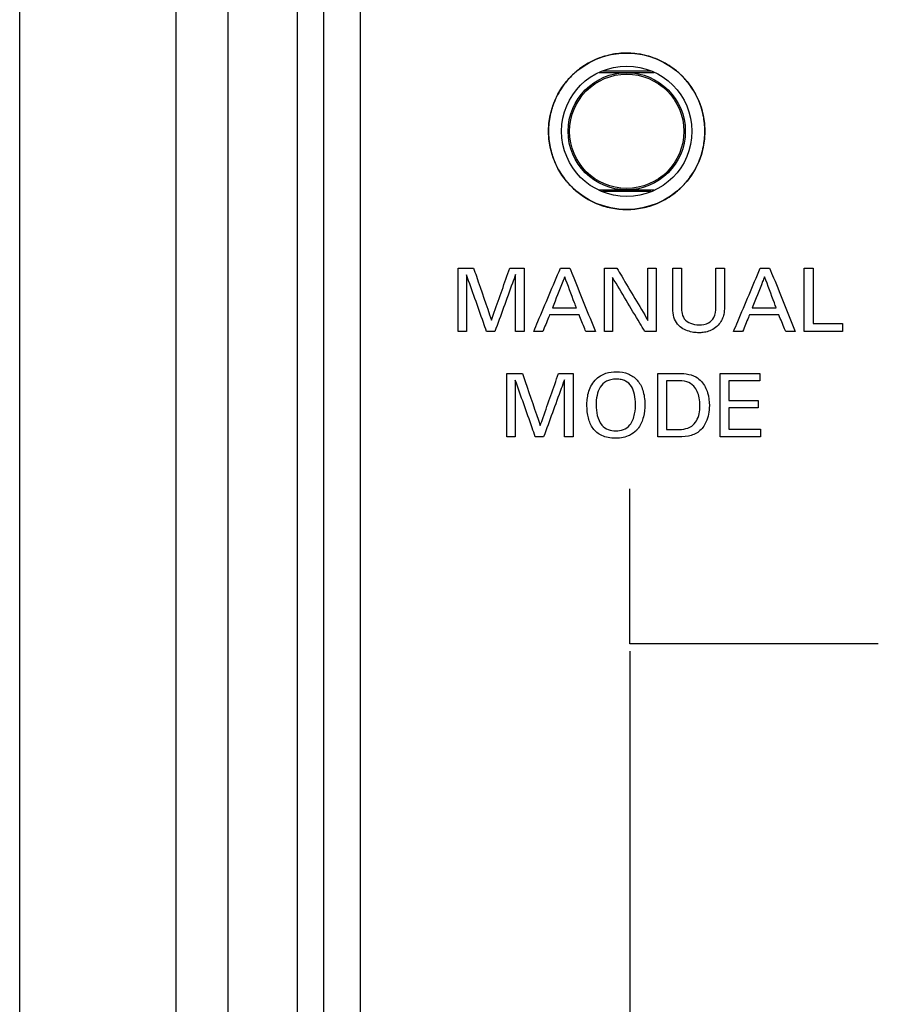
# Model space of a CAD drawing. Header units: inches. Extents: x 0 to 34, y 0 to 22.
# Tile 31 of 86: x 11.052 to 11.464, y 10.347 to 10.819. Entities that reach past the tile are written whole.
import ezdxf

# ---------------------------------------------------------------- set-up
doc = ezdxf.new("R2010")
doc.units = ezdxf.units.IN
doc.header["$LTSCALE"] = 1.87
doc.header["$MEASUREMENT"] = 0
doc.layers.get('0').update_dxf_attribs({"linetype": 'CONTINUOUS'})
doc.layers.add('DATUMCURVES', color=7, linetype='CONTINUOUS')

msp = doc.modelspace()

# ---------------------------------------------------------------- linework, layer by layer
at = {"color": 7, "linetype": 'CONTINUOUS'}
for p, q in [((11.05214, 9.77466), (11.05214, 13.05858)), ((11.15193, 13.05614), (11.15193, 9.89966)), ((11.12698, 13.03114), (11.12698, 9.89966)), ((11.1853, 12.55766), (11.1853, 9.92016)), ((11.1978, 12.54516), (11.1978, 9.93266)), ((11.35643, 10.79375), (11.33016, 10.79375)), ((11.35485, 10.79441), (11.33174, 10.79441)), ((11.33016, 10.73756), (11.35643, 10.73756)), ((11.33174, 10.73691), (11.35485, 10.73691))]:
    msp.add_line(p, q, dxfattribs=at)
for radius in [0.0375, 0.03125, 0.0281, 0.0274]:
    msp.add_circle((11.3433, 10.76566), radius, dxfattribs=at)
at = {"layer": 'DATUMCURVES', "color": 40, "linetype": 'CONTINUOUS'}
for points, knots in [([(11.1978, 12.54515, -0.08195), (11.1978, 12.40909, -0.08195), (11.1978, 11.53825, -0.08195), (11.1978, 10.66742, -0.08195), (11.1978, 9.93266, -0.08195)], [0, 0, 0, 0, 0.15625, 1, 1, 1, 1]), ([(11.21556, 9.96711, -0.08195), (11.21556, 10.04518, -0.08195), (11.21556, 10.54482, -0.08195), (11.21556, 11.04446, -0.08195), (11.21556, 11.46604, -0.08195)], [0, 0, 0, 0, 0.15625, 1, 1, 1, 1]), ([(11.33172, 10.80133, -0.08195), (11.33069, 10.801, -0.08195), (11.32701, 10.79962, -0.08195), (11.3236, 10.79769, -0.08195), (11.32132, 10.79604, -0.08195)], [0, 0, 0, 0, 0.273078, 1, 1, 1, 1]), ([(11.34336, 10.80315, -0.08195), (11.34079, 10.80315, -0.08195), (11.33678, 10.80275, -0.08195), (11.33303, 10.80175, -0.08195), (11.33172, 10.80133, -0.08195)], [0, 0, 0, 0, 0.643001, 1, 1, 1, 1]), ([(11.35489, 10.80132, -0.08195), (11.35358, 10.80175, -0.08195), (11.34986, 10.80273, -0.08195), (11.3459, 10.80314, -0.08195), (11.34336, 10.80315, -0.08195)], [0, 0, 0, 0, 0.362096, 1, 1, 1, 1]), ([(11.3654, 10.79594, -0.08195), (11.36308, 10.79764, -0.08195), (11.35964, 10.7996, -0.08195), (11.35591, 10.80099, -0.08195), (11.35489, 10.80132, -0.08195)], [0, 0, 0, 0, 0.731827, 1, 1, 1, 1]), ([(11.32132, 10.79604, -0.08195), (11.31971, 10.79487, -0.08195), (11.31671, 10.79232, -0.08195), (11.31415, 10.78933, -0.08195), (11.31301, 10.78776, -0.08195)], [0, 0, 0, 0, 0.507186, 1, 1, 1, 1]), ([(11.37367, 10.78765, -0.08195), (11.3725, 10.78926, -0.08195), (11.36995, 10.79224, -0.08195), (11.36697, 10.7948, -0.08195), (11.3654, 10.79594, -0.08195)], [0, 0, 0, 0, 0.505661, 1, 1, 1, 1]), ([(11.31294, 10.74364, -0.08195), (11.3141, 10.74204, -0.08195), (11.31666, 10.73904, -0.08195), (11.31966, 10.73648, -0.08195), (11.32124, 10.73532, -0.08195)], [0, 0, 0, 0, 0.50219, 1, 1, 1, 1]), ([(11.36534, 10.73531, -0.08195), (11.36693, 10.73647, -0.08195), (11.36992, 10.73902, -0.08195), (11.37247, 10.74201, -0.08195), (11.37363, 10.7436, -0.08195)], [0, 0, 0, 0, 0.500336, 1, 1, 1, 1]), ([(11.32124, 10.73532, -0.08195), (11.32355, 10.73364, -0.08195), (11.32816, 10.73102, -0.08195), (11.33564, 10.72867, -0.08195), (11.3433, 10.72789, -0.08195), (11.35096, 10.72867, -0.08195), (11.35843, 10.73102, -0.08195), (11.36304, 10.73364, -0.08195), (11.36534, 10.73531, -0.08195)], [0, 0, 0, 0, 0.186053, 0.343094, 0.500134, 0.657174, 0.814214, 1, 1, 1, 1]), ([(11.26239, 10.70008, -0.08195), (11.26278, 10.70008, -0.08195), (11.26526, 10.70008, -0.08195), (11.26774, 10.70008, -0.08195), (11.26984, 10.70008, -0.08195)], [0, 0, 0, 0, 0.15625, 1, 1, 1, 1]), ([(11.26239, 10.66971, -0.08195), (11.26239, 10.67129, -0.08195), (11.26239, 10.68141, -0.08195), (11.26239, 10.69154, -0.08195), (11.26239, 10.70008, -0.08195)], [0, 0, 0, 0, 0.15625, 1, 1, 1, 1]), ([(11.26984, 10.70008, -0.08195), (11.27029, 10.69878, -0.08195), (11.27315, 10.69043, -0.08195), (11.27601, 10.68209, -0.08195), (11.27842, 10.67505, -0.08195)], [0, 0, 0, 0, 0.15625, 1, 1, 1, 1]), ([(11.27842, 10.67505, -0.08195), (11.27888, 10.67635, -0.08195), (11.28181, 10.6847, -0.08195), (11.28474, 10.69304, -0.08195), (11.28721, 10.70008, -0.08195)], [0, 0, 0, 0, 0.15625, 1, 1, 1, 1]), ([(11.28721, 10.70008, -0.08195), (11.28757, 10.70008, -0.08195), (11.28989, 10.70008, -0.08195), (11.2922, 10.70008, -0.08195), (11.29416, 10.70008, -0.08195)], [0, 0, 0, 0, 0.15625, 1, 1, 1, 1]), ([(11.29416, 10.70008, -0.08195), (11.29416, 10.6985, -0.08195), (11.29416, 10.68837, -0.08195), (11.29416, 10.67825, -0.08195), (11.29416, 10.66971, -0.08195)], [0, 0, 0, 0, 0.15625, 1, 1, 1, 1]), ([(11.29871, 10.66971, -0.08195), (11.29937, 10.67129, -0.08195), (11.30364, 10.68141, -0.08195), (11.3079, 10.69154, -0.08195), (11.3115, 10.70008, -0.08195)], [0, 0, 0, 0, 0.15625, 1, 1, 1, 1]), ([(11.3115, 10.70008, -0.08195), (11.31173, 10.70008, -0.08195), (11.31323, 10.70008, -0.08195), (11.31473, 10.70008, -0.08195), (11.316, 10.70008, -0.08195)], [0, 0, 0, 0, 0.15625, 1, 1, 1, 1]), ([(11.316, 10.70008, -0.08195), (11.31664, 10.6985, -0.08195), (11.32073, 10.68837, -0.08195), (11.32483, 10.67825, -0.08195), (11.32828, 10.66971, -0.08195)], [0, 0, 0, 0, 0.15625, 1, 1, 1, 1]), ([(11.3327, 10.70008, -0.08195), (11.33301, 10.70008, -0.08195), (11.33496, 10.70008, -0.08195), (11.33691, 10.70008, -0.08195), (11.33856, 10.70008, -0.08195)], [0, 0, 0, 0, 0.15625, 1, 1, 1, 1]), ([(11.3327, 10.66971, -0.08195), (11.3327, 10.67129, -0.08195), (11.3327, 10.68141, -0.08195), (11.3327, 10.69154, -0.08195), (11.3327, 10.70008, -0.08195)], [0, 0, 0, 0, 0.15625, 1, 1, 1, 1]), ([(11.33856, 10.70008, -0.08195), (11.33933, 10.69877, -0.08195), (11.34431, 10.6904, -0.08195), (11.34929, 10.68203, -0.08195), (11.35349, 10.67496, -0.08195)], [0, 0, 0, 0, 0.15625, 1, 1, 1, 1]), ([(11.35349, 10.67496, -0.08195), (11.35349, 10.67627, -0.08195), (11.35349, 10.68464, -0.08195), (11.35349, 10.69302, -0.08195), (11.35349, 10.70008, -0.08195)], [0, 0, 0, 0, 0.15625, 1, 1, 1, 1]), ([(11.35349, 10.70008, -0.08195), (11.35369, 10.70008, -0.08195), (11.35498, 10.70008, -0.08195), (11.35627, 10.70008, -0.08195), (11.35736, 10.70008, -0.08195)], [0, 0, 0, 0, 0.15625, 1, 1, 1, 1]), ([(11.35736, 10.70008, -0.08195), (11.35736, 10.6985, -0.08195), (11.35736, 10.68837, -0.08195), (11.35736, 10.67825, -0.08195), (11.35736, 10.66971, -0.08195)], [0, 0, 0, 0, 0.15625, 1, 1, 1, 1]), ([(11.36536, 10.68157, -0.08195), (11.36536, 10.68253, -0.08195), (11.36536, 10.6887, -0.08195), (11.36536, 10.69487, -0.08195), (11.36536, 10.70008, -0.08195)], [0, 0, 0, 0, 0.15625, 1, 1, 1, 1]), ([(11.36536, 10.70008, -0.08195), (11.36558, 10.70008, -0.08195), (11.36698, 10.70008, -0.08195), (11.36839, 10.70008, -0.08195), (11.36957, 10.70008, -0.08195)], [0, 0, 0, 0, 0.15625, 1, 1, 1, 1]), ([(11.36957, 10.70008, -0.08195), (11.36957, 10.6991, -0.08195), (11.36957, 10.69283, -0.08195), (11.36957, 10.68656, -0.08195), (11.36957, 10.68128, -0.08195)], [0, 0, 0, 0, 0.15625, 1, 1, 1, 1]), ([(11.38606, 10.68144, -0.08195), (11.38606, 10.68242, -0.08195), (11.38606, 10.68863, -0.08195), (11.38606, 10.69484, -0.08195), (11.38606, 10.70008, -0.08195)], [0, 0, 0, 0, 0.15625, 1, 1, 1, 1]), ([(11.38606, 10.70008, -0.08195), (11.38627, 10.70008, -0.08195), (11.38763, 10.70008, -0.08195), (11.38899, 10.70008, -0.08195), (11.39014, 10.70008, -0.08195)], [0, 0, 0, 0, 0.15625, 1, 1, 1, 1]), ([(11.39014, 10.70008, -0.08195), (11.39014, 10.69911, -0.08195), (11.39014, 10.69286, -0.08195), (11.39014, 10.68662, -0.08195), (11.39014, 10.68136, -0.08195)], [0, 0, 0, 0, 0.15625, 1, 1, 1, 1]), ([(11.39457, 10.66971, -0.08195), (11.39523, 10.67129, -0.08195), (11.39949, 10.68141, -0.08195), (11.40376, 10.69154, -0.08195), (11.40735, 10.70008, -0.08195)], [0, 0, 0, 0, 0.15625, 1, 1, 1, 1]), ([(11.40735, 10.70008, -0.08195), (11.40759, 10.70008, -0.08195), (11.40909, 10.70008, -0.08195), (11.41059, 10.70008, -0.08195), (11.41185, 10.70008, -0.08195)], [0, 0, 0, 0, 0.15625, 1, 1, 1, 1]), ([(11.41185, 10.70008, -0.08195), (11.41249, 10.6985, -0.08195), (11.41659, 10.68837, -0.08195), (11.42068, 10.67825, -0.08195), (11.42413, 10.66971, -0.08195)], [0, 0, 0, 0, 0.15625, 1, 1, 1, 1]), ([(11.42848, 10.70008, -0.08195), (11.4287, 10.70008, -0.08195), (11.43009, 10.70008, -0.08195), (11.43147, 10.70008, -0.08195), (11.43265, 10.70008, -0.08195)], [0, 0, 0, 0, 0.15625, 1, 1, 1, 1]), ([(11.42848, 10.66971, -0.08195), (11.42848, 10.67129, -0.08195), (11.42848, 10.68141, -0.08195), (11.42848, 10.69154, -0.08195), (11.42848, 10.70008, -0.08195)], [0, 0, 0, 0, 0.15625, 1, 1, 1, 1]), ([(11.43265, 10.70008, -0.08195), (11.43265, 10.69869, -0.08195), (11.43265, 10.68982, -0.08195), (11.43265, 10.68094, -0.08195), (11.43265, 10.67345, -0.08195)], [0, 0, 0, 0, 0.15625, 1, 1, 1, 1]), ([(11.27606, 10.66971, -0.08195), (11.27556, 10.67112, -0.08195), (11.27237, 10.68018, -0.08195), (11.26917, 10.68924, -0.08195), (11.26647, 10.69688, -0.08195)], [0, 0, 0, 0, 0.15625, 1, 1, 1, 1]), ([(11.26647, 10.69688, -0.08195), (11.26647, 10.69546, -0.08195), (11.26647, 10.68641, -0.08195), (11.26647, 10.67735, -0.08195), (11.26647, 10.66971, -0.08195)], [0, 0, 0, 0, 0.15625, 1, 1, 1, 1]), ([(11.29003, 10.69705, -0.08195), (11.28951, 10.69563, -0.08195), (11.28619, 10.68651, -0.08195), (11.28287, 10.6774, -0.08195), (11.28007, 10.66971, -0.08195)], [0, 0, 0, 0, 0.15625, 1, 1, 1, 1]), ([(11.29003, 10.66971, -0.08195), (11.29003, 10.67113, -0.08195), (11.29003, 10.68024, -0.08195), (11.29003, 10.68936, -0.08195), (11.29003, 10.69705, -0.08195)], [0, 0, 0, 0, 0.15625, 1, 1, 1, 1]), ([(11.31356, 10.69592, -0.08195), (11.31325, 10.69514, -0.08195), (11.31129, 10.69018, -0.08195), (11.30932, 10.68521, -0.08195), (11.30767, 10.68102, -0.08195)], [0, 0, 0, 0, 0.15625, 1, 1, 1, 1]), ([(11.31915, 10.68102, -0.08195), (11.31886, 10.6818, -0.08195), (11.317, 10.68676, -0.08195), (11.31513, 10.69173, -0.08195), (11.31356, 10.69592, -0.08195)], [0, 0, 0, 0, 0.15625, 1, 1, 1, 1]), ([(11.35197, 10.66971, -0.08195), (11.35117, 10.67105, -0.08195), (11.34602, 10.67965, -0.08195), (11.34088, 10.68824, -0.08195), (11.33654, 10.6955, -0.08195)], [0, 0, 0, 0, 0.15625, 1, 1, 1, 1]), ([(11.33654, 10.6955, -0.08195), (11.33654, 10.69415, -0.08195), (11.33654, 10.68556, -0.08195), (11.33654, 10.67696, -0.08195), (11.33654, 10.66971, -0.08195)], [0, 0, 0, 0, 0.15625, 1, 1, 1, 1]), ([(11.40941, 10.69592, -0.08195), (11.40911, 10.69514, -0.08195), (11.40714, 10.69018, -0.08195), (11.40518, 10.68521, -0.08195), (11.40353, 10.68102, -0.08195)], [0, 0, 0, 0, 0.15625, 1, 1, 1, 1]), ([(11.41501, 10.68102, -0.08195), (11.41472, 10.6818, -0.08195), (11.41285, 10.68676, -0.08195), (11.41099, 10.69173, -0.08195), (11.40941, 10.69592, -0.08195)], [0, 0, 0, 0, 0.15625, 1, 1, 1, 1]), ([(11.30767, 10.68102, -0.08195), (11.30827, 10.68102, -0.08195), (11.31209, 10.68102, -0.08195), (11.31592, 10.68102, -0.08195), (11.31915, 10.68102, -0.08195)], [0, 0, 0, 0, 0.15625, 1, 1, 1, 1]), ([(11.39014, 10.68136, -0.08195), (11.39014, 10.68018, -0.08195), (11.39001, 10.6782, -0.08195), (11.38912, 10.67544, -0.08195), (11.38764, 10.67303, -0.08195), (11.38536, 10.67097, -0.08195), (11.3826, 10.66971, -0.08195), (11.38009, 10.66917, -0.08195), (11.3777, 10.66902, -0.08195), (11.3752, 10.66922, -0.08195), (11.37235, 10.6699, -0.08195), (11.36943, 10.67135, -0.08195), (11.36582, 10.67482, -0.08195), (11.36536, 10.67895, -0.08195), (11.36536, 10.68157, -0.08195)], [0, 0, 0, 0, 0.089039, 0.148731, 0.217058, 0.301289, 0.376889, 0.443159, 0.494502, 0.557397, 0.632558, 0.71422, 0.801894, 1, 1, 1, 1]), ([(11.36957, 10.68128, -0.08195), (11.36957, 10.68057, -0.08195), (11.36964, 10.67869, -0.08195), (11.37022, 10.67678, -0.08195), (11.37091, 10.6758, -0.08195)], [0, 0, 0, 0, 0.369249, 1, 1, 1, 1]), ([(11.37091, 10.6758, -0.08195), (11.37242, 10.67379, -0.08195), (11.377, 10.67234, -0.08195), (11.38237, 10.67323, -0.08195), (11.38578, 10.67661, -0.08195), (11.38606, 10.6797, -0.08195), (11.38606, 10.68144, -0.08195)], [0, 0, 0, 0, 0.358181, 0.588153, 0.751882, 1, 1, 1, 1]), ([(11.40353, 10.68102, -0.08195), (11.40412, 10.68102, -0.08195), (11.40795, 10.68102, -0.08195), (11.41178, 10.68102, -0.08195), (11.41501, 10.68102, -0.08195)], [0, 0, 0, 0, 0.15625, 1, 1, 1, 1]), ([(11.30632, 10.67761, -0.08195), (11.30615, 10.6772, -0.08195), (11.30506, 10.67457, -0.08195), (11.30396, 10.67193, -0.08195), (11.30304, 10.66971, -0.08195)], [0, 0, 0, 0, 0.15625, 1, 1, 1, 1]), ([(11.32042, 10.67761, -0.08195), (11.31968, 10.67761, -0.08195), (11.31498, 10.67761, -0.08195), (11.31029, 10.67761, -0.08195), (11.30632, 10.67761, -0.08195)], [0, 0, 0, 0, 0.15625, 1, 1, 1, 1]), ([(11.3237, 10.66971, -0.08195), (11.32353, 10.67012, -0.08195), (11.32243, 10.67275, -0.08195), (11.32134, 10.67539, -0.08195), (11.32042, 10.67761, -0.08195)], [0, 0, 0, 0, 0.15625, 1, 1, 1, 1]), ([(11.40218, 10.67761, -0.08195), (11.40201, 10.6772, -0.08195), (11.40091, 10.67457, -0.08195), (11.39982, 10.67193, -0.08195), (11.3989, 10.66971, -0.08195)], [0, 0, 0, 0, 0.15625, 1, 1, 1, 1]), ([(11.41627, 10.67761, -0.08195), (11.41553, 10.67761, -0.08195), (11.41084, 10.67761, -0.08195), (11.40614, 10.67761, -0.08195), (11.40218, 10.67761, -0.08195)], [0, 0, 0, 0, 0.15625, 1, 1, 1, 1]), ([(11.41955, 10.66971, -0.08195), (11.41938, 10.67012, -0.08195), (11.41829, 10.67275, -0.08195), (11.41719, 10.67539, -0.08195), (11.41627, 10.67761, -0.08195)], [0, 0, 0, 0, 0.15625, 1, 1, 1, 1]), ([(11.26647, 10.66971, -0.08195), (11.26626, 10.66971, -0.08195), (11.2649, 10.66971, -0.08195), (11.26354, 10.66971, -0.08195), (11.26239, 10.66971, -0.08195)], [0, 0, 0, 0, 0.15625, 1, 1, 1, 1]), ([(11.28007, 10.66971, -0.08195), (11.27986, 10.66971, -0.08195), (11.27852, 10.66971, -0.08195), (11.27719, 10.66971, -0.08195), (11.27606, 10.66971, -0.08195)], [0, 0, 0, 0, 0.15625, 1, 1, 1, 1]), ([(11.29416, 10.66971, -0.08195), (11.29394, 10.66971, -0.08195), (11.29257, 10.66971, -0.08195), (11.29119, 10.66971, -0.08195), (11.29003, 10.66971, -0.08195)], [0, 0, 0, 0, 0.15625, 1, 1, 1, 1]), ([(11.30304, 10.66971, -0.08195), (11.30282, 10.66971, -0.08195), (11.30137, 10.66971, -0.08195), (11.29993, 10.66971, -0.08195), (11.29871, 10.66971, -0.08195)], [0, 0, 0, 0, 0.15625, 1, 1, 1, 1]), ([(11.32828, 10.66971, -0.08195), (11.32804, 10.66971, -0.08195), (11.32652, 10.66971, -0.08195), (11.32499, 10.66971, -0.08195), (11.3237, 10.66971, -0.08195)], [0, 0, 0, 0, 0.15625, 1, 1, 1, 1]), ([(11.33654, 10.66971, -0.08195), (11.33634, 10.66971, -0.08195), (11.33506, 10.66971, -0.08195), (11.33378, 10.66971, -0.08195), (11.3327, 10.66971, -0.08195)], [0, 0, 0, 0, 0.15625, 1, 1, 1, 1]), ([(11.35736, 10.66971, -0.08195), (11.35708, 10.66971, -0.08195), (11.35528, 10.66971, -0.08195), (11.35349, 10.66971, -0.08195), (11.35197, 10.66971, -0.08195)], [0, 0, 0, 0, 0.15625, 1, 1, 1, 1]), ([(11.3989, 10.66971, -0.08195), (11.39867, 10.66971, -0.08195), (11.39723, 10.66971, -0.08195), (11.39579, 10.66971, -0.08195), (11.39457, 10.66971, -0.08195)], [0, 0, 0, 0, 0.15625, 1, 1, 1, 1]), ([(11.42413, 10.66971, -0.08195), (11.4239, 10.66971, -0.08195), (11.42237, 10.66971, -0.08195), (11.42084, 10.66971, -0.08195), (11.41955, 10.66971, -0.08195)], [0, 0, 0, 0, 0.15625, 1, 1, 1, 1]), ([(11.44678, 10.66971, -0.08195), (11.44583, 10.66971, -0.08195), (11.43973, 10.66971, -0.08195), (11.43363, 10.66971, -0.08195), (11.42848, 10.66971, -0.08195)], [0, 0, 0, 0, 0.15625, 1, 1, 1, 1]), ([(11.43265, 10.67345, -0.08195), (11.43338, 10.67345, -0.08195), (11.43809, 10.67345, -0.08195), (11.4428, 10.67345, -0.08195), (11.44678, 10.67345, -0.08195)], [0, 0, 0, 0, 0.15625, 1, 1, 1, 1]), ([(11.44678, 10.67345, -0.08195), (11.44678, 10.67325, -0.08195), (11.44678, 10.67201, -0.08195), (11.44678, 10.67076, -0.08195), (11.44678, 10.66971, -0.08195)], [0, 0, 0, 0, 0.15625, 1, 1, 1, 1]), ([(11.32812, 10.6463, -0.08195), (11.3297, 10.648, -0.08195), (11.3334, 10.65005, -0.08195), (11.33927, 10.65062, -0.08195), (11.34412, 10.6497, -0.08195), (11.34855, 10.64671, -0.08195), (11.3513, 10.64184, -0.08195), (11.35223, 10.63536, -0.08195), (11.35156, 10.62859, -0.08195), (11.34986, 10.62455, -0.08195), (11.34832, 10.62267, -0.08195), (11.34793, 10.62226, -0.08195)], [0, 0, 0, 0, 0.093843, 0.187686, 0.327688, 0.46769, 0.607692, 0.747694, 0.857392, 0.96709, 1, 1, 1, 1]), ([(11.28579, 10.64958, -0.08195), (11.28618, 10.64958, -0.08195), (11.28866, 10.64958, -0.08195), (11.29114, 10.64958, -0.08195), (11.29323, 10.64958, -0.08195)], [0, 0, 0, 0, 0.15625, 1, 1, 1, 1]), ([(11.28579, 10.6192, -0.08195), (11.28579, 10.62078, -0.08195), (11.28579, 10.63091, -0.08195), (11.28579, 10.64103, -0.08195), (11.28579, 10.64958, -0.08195)], [0, 0, 0, 0, 0.15625, 1, 1, 1, 1]), ([(11.29946, 10.6192, -0.08195), (11.29896, 10.62062, -0.08195), (11.29576, 10.62968, -0.08195), (11.29257, 10.63874, -0.08195), (11.28987, 10.64638, -0.08195)], [0, 0, 0, 0, 0.15625, 1, 1, 1, 1]), ([(11.28987, 10.64638, -0.08195), (11.28987, 10.64497, -0.08195), (11.28987, 10.63591, -0.08195), (11.28987, 10.62685, -0.08195), (11.28987, 10.6192, -0.08195)], [0, 0, 0, 0, 0.15625, 1, 1, 1, 1]), ([(11.29323, 10.64958, -0.08195), (11.29368, 10.64827, -0.08195), (11.29654, 10.63993, -0.08195), (11.29941, 10.63159, -0.08195), (11.30182, 10.62455, -0.08195)], [0, 0, 0, 0, 0.15625, 1, 1, 1, 1]), ([(11.30182, 10.62455, -0.08195), (11.30228, 10.62585, -0.08195), (11.30521, 10.63419, -0.08195), (11.30814, 10.64254, -0.08195), (11.31061, 10.64958, -0.08195)], [0, 0, 0, 0, 0.15625, 1, 1, 1, 1]), ([(11.31343, 10.64655, -0.08195), (11.31291, 10.64513, -0.08195), (11.30959, 10.63601, -0.08195), (11.30626, 10.62689, -0.08195), (11.30345, 10.6192, -0.08195)], [0, 0, 0, 0, 0.15625, 1, 1, 1, 1]), ([(11.31061, 10.64958, -0.08195), (11.31097, 10.64958, -0.08195), (11.31329, 10.64958, -0.08195), (11.3156, 10.64958, -0.08195), (11.31755, 10.64958, -0.08195)], [0, 0, 0, 0, 0.15625, 1, 1, 1, 1]), ([(11.31343, 10.6192, -0.08195), (11.31343, 10.62063, -0.08195), (11.31343, 10.62974, -0.08195), (11.31343, 10.63886, -0.08195), (11.31343, 10.64655, -0.08195)], [0, 0, 0, 0, 0.15625, 1, 1, 1, 1]), ([(11.31755, 10.64958, -0.08195), (11.31755, 10.648, -0.08195), (11.31755, 10.63787, -0.08195), (11.31755, 10.62775, -0.08195), (11.31755, 10.6192, -0.08195)], [0, 0, 0, 0, 0.15625, 1, 1, 1, 1]), ([(11.34793, 10.62226, -0.08195), (11.34703, 10.62132, -0.08195), (11.34517, 10.61993, -0.08195), (11.34177, 10.61874, -0.08195), (11.33798, 10.61837, -0.08195), (11.33423, 10.61872, -0.08195), (11.33035, 10.62, -0.08195), (11.32685, 10.62294, -0.08195), (11.32463, 10.6281, -0.08195), (11.32412, 10.63282, -0.08195), (11.32428, 10.63696, -0.08195), (11.32499, 10.64127, -0.08195), (11.32646, 10.64451, -0.08195), (11.32812, 10.6463, -0.08195)], [0, 0, 0, 0, 0.098452, 0.168775, 0.239097, 0.306377, 0.373657, 0.508216, 0.642776, 0.777335, 0.833001, 0.888668, 1, 1, 1, 1]), ([(11.34752, 10.63473, -0.08195), (11.34752, 10.63645, -0.08195), (11.34723, 10.63969, -0.08195), (11.34573, 10.64359, -0.08195), (11.34338, 10.64576, -0.08195), (11.34078, 10.64668, -0.08195), (11.33821, 10.64693, -0.08195), (11.33557, 10.64665, -0.08195), (11.33277, 10.64559, -0.08195), (11.33033, 10.64317, -0.08195), (11.32887, 10.63909, -0.08195), (11.32862, 10.63601, -0.08195), (11.32862, 10.63443, -0.08195)], [0, 0, 0, 0, 0.118573, 0.237147, 0.35572, 0.415007, 0.474293, 0.540007, 0.60572, 0.737147, 0.868573, 1, 1, 1, 1]), ([(11.35816, 10.64958, -0.08195), (11.35862, 10.64958, -0.08195), (11.36155, 10.64958, -0.08195), (11.36449, 10.64958, -0.08195), (11.36696, 10.64958, -0.08195)], [0, 0, 0, 0, 0.15625, 1, 1, 1, 1]), ([(11.35816, 10.6192, -0.08195), (11.35816, 10.62078, -0.08195), (11.35816, 10.63091, -0.08195), (11.35816, 10.64103, -0.08195), (11.35816, 10.64958, -0.08195)], [0, 0, 0, 0, 0.15625, 1, 1, 1, 1]), ([(11.36742, 10.64608, -0.08195), (11.36716, 10.64608, -0.08195), (11.36548, 10.64608, -0.08195), (11.36379, 10.64608, -0.08195), (11.36237, 10.64608, -0.08195)], [0, 0, 0, 0, 0.15625, 1, 1, 1, 1]), ([(11.36237, 10.64608, -0.08195), (11.36237, 10.64486, -0.08195), (11.36237, 10.63705, -0.08195), (11.36237, 10.62924, -0.08195), (11.36237, 10.62265, -0.08195)], [0, 0, 0, 0, 0.15625, 1, 1, 1, 1]), ([(11.3792, 10.64562, -0.08195), (11.38052, 10.64408, -0.08195), (11.38245, 10.64032, -0.08195), (11.38329, 10.63349, -0.08195), (11.38212, 10.62675, -0.08195), (11.37828, 10.62127, -0.08195), (11.37266, 10.61907, -0.08195), (11.36876, 10.6192, -0.08195), (11.36671, 10.6192, -0.08195)], [0, 0, 0, 0, 0.161536, 0.32554, 0.542255, 0.690966, 0.836735, 1, 1, 1, 1]), ([(11.36696, 10.64958, -0.08195), (11.37017, 10.64958, -0.08195), (11.37494, 10.64945, -0.08195), (11.37843, 10.64653, -0.08195), (11.3792, 10.64562, -0.08195)], [0, 0, 0, 0, 0.72888, 1, 1, 1, 1]), ([(11.37844, 10.63397, -0.08195), (11.37844, 10.6353, -0.08195), (11.37812, 10.63862, -0.08195), (11.37639, 10.64328, -0.08195), (11.37198, 10.64603, -0.08195), (11.369, 10.64608, -0.08195), (11.36742, 10.64608, -0.08195)], [0, 0, 0, 0, 0.212754, 0.535172, 0.747885, 1, 1, 1, 1]), ([(11.38804, 10.64958, -0.08195), (11.38904, 10.64958, -0.08195), (11.39539, 10.64958, -0.08195), (11.40174, 10.64958, -0.08195), (11.4071, 10.64958, -0.08195)], [0, 0, 0, 0, 0.15625, 1, 1, 1, 1]), ([(11.38804, 10.6192, -0.08195), (11.38804, 10.62078, -0.08195), (11.38804, 10.63091, -0.08195), (11.38804, 10.64103, -0.08195), (11.38804, 10.64958, -0.08195)], [0, 0, 0, 0, 0.15625, 1, 1, 1, 1]), ([(11.4071, 10.646, -0.08195), (11.40633, 10.646, -0.08195), (11.40138, 10.646, -0.08195), (11.39642, 10.646, -0.08195), (11.39225, 10.646, -0.08195)], [0, 0, 0, 0, 0.15625, 1, 1, 1, 1]), ([(11.39225, 10.646, -0.08195), (11.39225, 10.64551, -0.08195), (11.39225, 10.64235, -0.08195), (11.39225, 10.6392, -0.08195), (11.39225, 10.63654, -0.08195)], [0, 0, 0, 0, 0.15625, 1, 1, 1, 1]), ([(11.4071, 10.64958, -0.08195), (11.4071, 10.64939, -0.08195), (11.4071, 10.6482, -0.08195), (11.4071, 10.64701, -0.08195), (11.4071, 10.646, -0.08195)], [0, 0, 0, 0, 0.15625, 1, 1, 1, 1]), ([(11.39225, 10.63654, -0.08195), (11.39298, 10.63654, -0.08195), (11.39769, 10.63654, -0.08195), (11.40241, 10.63654, -0.08195), (11.40638, 10.63654, -0.08195)], [0, 0, 0, 0, 0.15625, 1, 1, 1, 1]), ([(11.40638, 10.63654, -0.08195), (11.40638, 10.63635, -0.08195), (11.40638, 10.63517, -0.08195), (11.40638, 10.634, -0.08195), (11.40638, 10.633, -0.08195)], [0, 0, 0, 0, 0.15625, 1, 1, 1, 1]), ([(11.33131, 10.62484, -0.08195), (11.33304, 10.62269, -0.08195), (11.33695, 10.62175, -0.08195), (11.34175, 10.62238, -0.08195), (11.34549, 10.62487, -0.08195), (11.3474, 10.6303, -0.08195), (11.34752, 10.63369, -0.08195), (11.34752, 10.63473, -0.08195)], [0, 0, 0, 0, 0.285041, 0.432384, 0.579728, 0.789864, 1, 1, 1, 1]), ([(11.37445, 10.62434, -0.08195), (11.37534, 10.62501, -0.08195), (11.3778, 10.62773, -0.08195), (11.37844, 10.63152, -0.08195), (11.37844, 10.63397, -0.08195)], [0, 0, 0, 0, 0.312988, 1, 1, 1, 1]), ([(11.40638, 10.633, -0.08195), (11.40564, 10.633, -0.08195), (11.40093, 10.633, -0.08195), (11.39622, 10.633, -0.08195), (11.39225, 10.633, -0.08195)], [0, 0, 0, 0, 0.15625, 1, 1, 1, 1]), ([(11.39225, 10.633, -0.08195), (11.39225, 10.63248, -0.08195), (11.39225, 10.62911, -0.08195), (11.39225, 10.62575, -0.08195), (11.39225, 10.62291, -0.08195)], [0, 0, 0, 0, 0.15625, 1, 1, 1, 1]), ([(11.36237, 10.62265, -0.08195), (11.36259, 10.62265, -0.08195), (11.36396, 10.62265, -0.08195), (11.36534, 10.62265, -0.08195), (11.3665, 10.62265, -0.08195)], [0, 0, 0, 0, 0.15625, 1, 1, 1, 1]), ([(11.39225, 10.62291, -0.08195), (11.39304, 10.62291, -0.08195), (11.3981, 10.62291, -0.08195), (11.40316, 10.62291, -0.08195), (11.40743, 10.62291, -0.08195)], [0, 0, 0, 0, 0.15625, 1, 1, 1, 1]), ([(11.40743, 10.62291, -0.08195), (11.40743, 10.62271, -0.08195), (11.40743, 10.62148, -0.08195), (11.40743, 10.62024, -0.08195), (11.40743, 10.6192, -0.08195)], [0, 0, 0, 0, 0.15625, 1, 1, 1, 1]), ([(11.28987, 10.6192, -0.08195), (11.28966, 10.6192, -0.08195), (11.2883, 10.6192, -0.08195), (11.28694, 10.6192, -0.08195), (11.28579, 10.6192, -0.08195)], [0, 0, 0, 0, 0.15625, 1, 1, 1, 1]), ([(11.30345, 10.6192, -0.08195), (11.30325, 10.6192, -0.08195), (11.30192, 10.6192, -0.08195), (11.30058, 10.6192, -0.08195), (11.29946, 10.6192, -0.08195)], [0, 0, 0, 0, 0.15625, 1, 1, 1, 1]), ([(11.31755, 10.6192, -0.08195), (11.31734, 10.6192, -0.08195), (11.31596, 10.6192, -0.08195), (11.31459, 10.6192, -0.08195), (11.31343, 10.6192, -0.08195)], [0, 0, 0, 0, 0.15625, 1, 1, 1, 1]), ([(11.36671, 10.6192, -0.08195), (11.36626, 10.6192, -0.08195), (11.36341, 10.6192, -0.08195), (11.36057, 10.6192, -0.08195), (11.35816, 10.6192, -0.08195)], [0, 0, 0, 0, 0.15625, 1, 1, 1, 1]), ([(11.40743, 10.6192, -0.08195), (11.40642, 10.6192, -0.08195), (11.39996, 10.6192, -0.08195), (11.3935, 10.6192, -0.08195), (11.38804, 10.6192, -0.08195)], [0, 0, 0, 0, 0.15625, 1, 1, 1, 1]), ([(11.3448, 10.51997, -0.08195), (11.3448, 10.52384, -0.08195), (11.3448, 10.54859, -0.08195), (11.3448, 10.57334, -0.08195), (11.3448, 10.59422, -0.08195)], [0, 0, 0, 0, 0.15625, 1, 1, 1, 1]), ([(11.46397, 10.51997, -0.08195), (11.45776, 10.51997, -0.08195), (11.41804, 10.51997, -0.08195), (11.37831, 10.51997, -0.08195), (11.3448, 10.51997, -0.08195)], [0, 0, 0, 0, 0.15625, 1, 1, 1, 1]), ([(11.3448, 10.51636, -0.08195), (11.3448, 10.49242, -0.08195), (11.3448, 10.33918, -0.08195), (11.3448, 10.18593, -0.08195), (11.3448, 10.05663, -0.08195)], [0, 0, 0, 0, 0.15625, 1, 1, 1, 1])]:
    msp.add_open_spline(points, degree=3, knots=knots, dxfattribs=at)
for points in [[(11.31301, 10.78776, -0.08195), (11.31132, 10.78545, -0.08195), (11.30988, 10.78292, -0.08195), (11.30875, 10.78025, -0.08195)], [(11.37785, 10.78025, -0.08195), (11.37673, 10.78288, -0.08195), (11.37533, 10.78536, -0.08195), (11.37367, 10.78765, -0.08195)], [(11.30875, 10.78025, -0.08195), (11.3078, 10.77801, -0.08195), (11.30633, 10.77331, -0.08195), (11.3058, 10.76821, -0.08195), (11.3058, 10.76565, -0.08195)], [(11.38079, 10.76565, -0.08195), (11.38079, 10.76821, -0.08195), (11.38027, 10.77331, -0.08195), (11.3788, 10.77801, -0.08195), (11.37785, 10.78025, -0.08195)], [(11.3058, 10.76565, -0.08195), (11.3058, 10.7631, -0.08195), (11.30633, 10.75799, -0.08195), (11.3078, 10.7533, -0.08195), (11.30875, 10.75106, -0.08195)], [(11.37785, 10.75106, -0.08195), (11.3788, 10.7533, -0.08195), (11.38027, 10.75799, -0.08195), (11.38079, 10.7631, -0.08195), (11.38079, 10.76565, -0.08195)], [(11.30875, 10.75106, -0.08195), (11.30986, 10.74842, -0.08195), (11.31127, 10.74593, -0.08195), (11.31294, 10.74364, -0.08195)], [(11.37363, 10.7436, -0.08195), (11.37531, 10.7459, -0.08195), (11.37673, 10.7484, -0.08195), (11.37785, 10.75106, -0.08195)], [(11.32862, 10.63443, -0.08195), (11.32862, 10.63275, -0.08195), (11.32892, 10.62929, -0.08195), (11.33026, 10.62615, -0.08195), (11.33131, 10.62484, -0.08195)], [(11.3665, 10.62265, -0.08195), (11.36921, 10.62265, -0.08195), (11.37228, 10.62271, -0.08195), (11.37445, 10.62434, -0.08195)]]:
    msp.add_open_spline(points, degree=3, dxfattribs=at)

doc.saveas('drawing.dxf')
